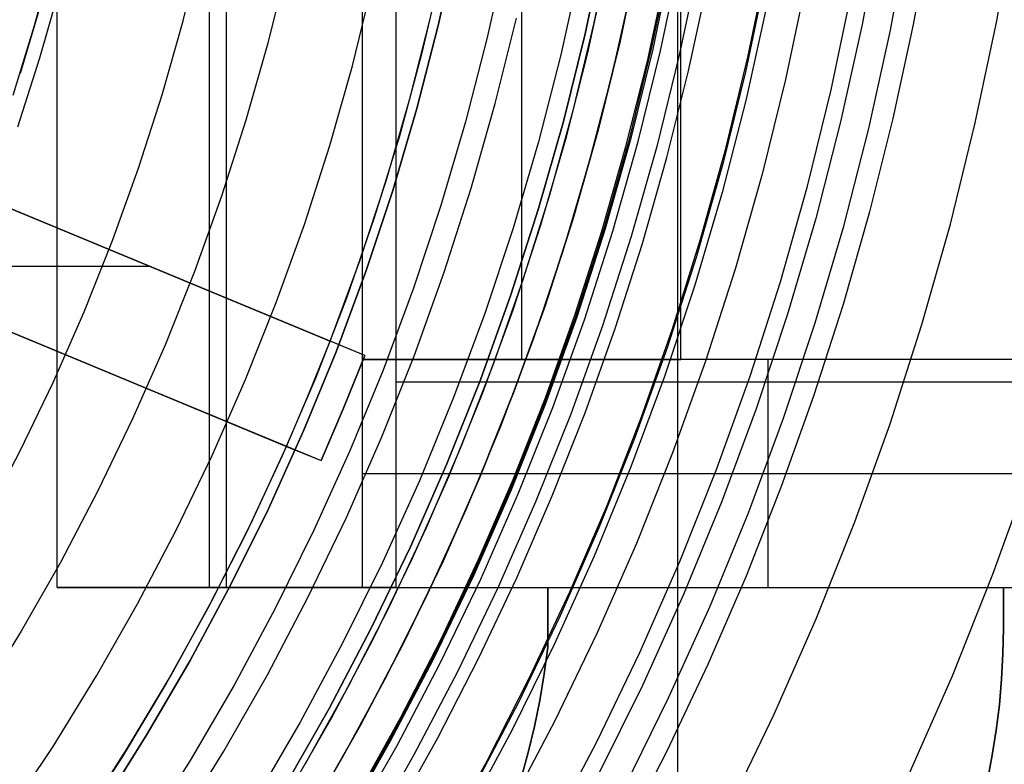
# Model space of a CAD drawing. Header units: millimetres. Extents: x 9001 to 10165, y -167 to 850.
# Tile 139 of 216: x 9608 to 9621, y 466 to 475. Entities that reach past the tile are written whole.
import ezdxf

# ---------------------------------------------------------------- set-up
doc = ezdxf.new("R2010")
doc.units = ezdxf.units.MM
for name, color, linetype in [('1', 7, 'Continuous'), ('COLOR EXT', 7, 'Continuous'), ('luz', 7, 'Continuous'), ('PLASTICO NEGRO', 7, 'Continuous')]:
    doc.layers.add(name, color=color, linetype=linetype)

msp = doc.modelspace()

# ---------------------------------------------------------------- linework, layer by layer
at = {"layer": '1', "color": 250, "true_color": 0x111111}
for p, q in [((9616.652, 541.189, 45.792), (9616.652, 424.503, 45.792)), ((9619.981, 476.534, 223.919), (9619.754, 475.286, 223.919)), ((9615.432, 475.163, 225.2), (9615.677, 476.33, 225.2)), ((9615.432, 475.163, 227.75), (9615.677, 476.33, 227.75)), ((9615.677, 476.33, 226.475), (9615.432, 475.163, 226.475)), ((9615.553, 475.307, 222.7), (9615.788, 476.452, 222.7)), ((9608.181, 475.273, 98.631), (9608.429, 476.199, 98.631)), ((9616.309, 474.963, 224.343), (9616.561, 476.16, 224.343)), ((9616.575, 476.157, 225.2), (9616.323, 474.96, 225.2)), ((9616.927, 476.089, 227.75), (9616.673, 474.88, 227.75)), ((9617.576, 474.855, 223.759), (9617.825, 476.069, 223.759)), ((9615.713, 476.063, 222.7), (9615.463, 474.913, 222.7)), ((9616.253, 474.801, 223.485), (9616.497, 475.934, 223.485)), ((9616.796, 474.675, 224.502), (9617.044, 475.826, 224.502)), ((9618.336, 475.819, 223.735), (9618.072, 474.561, 223.735)), ((9608.255, 475.528, 98.631), (9607.993, 474.639, 98.631)), ((9615.279, 474.17, 222.7), (9615.553, 475.307, 222.7)), ((9607.901, 474.356, 98.631), (9608.181, 475.273, 98.631)), ((9615.147, 474.006, 225.2), (9615.432, 475.163, 225.2)), ((9615.147, 474.006, 227.75), (9615.432, 475.163, 227.75)), ((9615.432, 475.163, 226.475), (9615.147, 474.006, 226.475)), ((9619.754, 475.286, 223.919), (9619.486, 474.047, 223.919)), ((9615.463, 474.913, 222.7), (9615.174, 473.772, 222.7)), ((9616.016, 473.775, 224.343), (9616.309, 474.963, 224.343)), ((9616.323, 474.96, 225.2), (9616.03, 473.772, 225.2)), ((9615.971, 473.677, 223.485), (9616.253, 474.801, 223.485)), ((9616.673, 474.88, 227.75), (9616.377, 473.68, 227.75)), ((9617.285, 473.651, 223.759), (9617.576, 474.855, 223.759)), ((9616.51, 473.532, 224.502), (9616.796, 474.675, 224.502)), ((9618.072, 474.561, 223.735), (9617.764, 473.313, 223.735)), ((9614.967, 473.043, 222.7), (9615.279, 474.17, 222.7)), ((9614.821, 472.859, 225.2), (9615.147, 474.006, 225.2)), ((9614.821, 472.859, 227.75), (9615.147, 474.006, 227.75)), ((9615.147, 474.006, 226.475), (9614.821, 472.859, 226.475)), ((9619.486, 474.047, 223.919), (9619.178, 472.817, 223.919)), ((9615.174, 473.772, 222.7), (9614.846, 472.642, 222.7)), ((9615.683, 472.599, 224.343), (9616.016, 473.775, 224.343)), ((9616.03, 473.772, 225.2), (9615.697, 472.595, 225.2)), ((9615.653, 472.562, 223.485), (9615.971, 473.677, 223.485)), ((9616.377, 473.68, 227.75), (9616.04, 472.491, 227.75)), ((9616.955, 472.456, 223.759), (9617.285, 473.651, 223.759)), ((9616.187, 472.4, 224.502), (9616.51, 473.532, 224.502)), ((9617.764, 473.313, 223.735), (9617.414, 472.076, 223.735)), ((9614.617, 471.928, 222.7), (9614.967, 473.043, 222.7)), ((9614.457, 471.724, 225.2), (9614.821, 472.859, 225.2)), ((9614.457, 471.724, 227.75), (9614.821, 472.859, 227.75)), ((9614.821, 472.859, 226.475), (9614.457, 471.724, 226.475)), ((9619.178, 472.817, 223.919), (9618.83, 471.598, 223.919)), ((9614.846, 472.642, 222.7), (9614.48, 471.524, 222.7)), ((9615.309, 471.434, 224.343), (9615.683, 472.599, 224.343)), ((9615.697, 472.595, 225.2), (9615.323, 471.43, 225.2)), ((9615.299, 471.458, 223.485), (9615.653, 472.562, 223.485)), ((9616.04, 472.491, 227.75), (9615.662, 471.314, 227.75)), ((9616.584, 471.274, 223.759), (9616.955, 472.456, 223.759)), ((9615.827, 471.279, 224.502), (9616.187, 472.4, 224.502)), ((9617.414, 472.076, 223.735), (9617.021, 470.852, 223.735)), ((9614.229, 470.825, 222.7), (9614.617, 471.928, 222.7)), ((9614.054, 470.603, 225.2), (9614.457, 471.724, 225.2)), ((9614.054, 470.603, 227.75), (9614.457, 471.724, 227.75)), ((9614.457, 471.724, 226.475), (9614.054, 470.603, 226.475)), ((9618.83, 471.598, 223.919), (9618.443, 470.391, 223.919)), ((9614.48, 471.524, 222.7), (9614.076, 470.418, 222.7)), ((9614.895, 470.284, 224.343), (9615.309, 471.434, 224.343)), ((9615.323, 471.43, 225.2), (9614.909, 470.278, 225.2)), ((9614.91, 470.367, 223.485), (9615.299, 471.458, 223.485)), ((9615.662, 471.314, 227.75), (9615.244, 470.151, 227.75)), ((9615.432, 470.171, 224.502), (9615.827, 471.279, 224.502)), ((9616.173, 470.105, 223.759), (9616.584, 471.274, 223.759)), ((9613.805, 469.735, 222.7), (9614.229, 470.825, 222.7)), ((9617.021, 470.852, 223.735), (9616.586, 469.642, 223.735)), ((9613.612, 469.496, 225.2), (9614.054, 470.603, 225.2)), ((9613.612, 469.496, 227.75), (9614.054, 470.603, 227.75)), ((9614.054, 470.603, 226.475), (9613.612, 469.496, 226.475)), ((9614.076, 470.418, 222.7), (9613.635, 469.327, 222.7)), ((9614.485, 469.29, 223.485), (9614.91, 470.367, 223.485)), ((9618.443, 470.391, 223.919), (9618.017, 469.197, 223.919)), ((9614.442, 469.148, 224.343), (9614.895, 470.284, 224.343)), ((9614.909, 470.278, 225.2), (9614.455, 469.142, 225.2)), ((9615.244, 470.151, 227.75), (9614.786, 469.004, 227.75)), ((9615, 469.076, 224.502), (9615.432, 470.171, 224.502)), ((9615.723, 468.95, 223.759), (9616.173, 470.105, 223.759)), ((9613.344, 468.661, 222.7), (9613.805, 469.735, 222.7)), ((9616.586, 469.642, 223.735), (9616.109, 468.449, 223.735)), ((9613.132, 468.405, 225.2), (9613.612, 469.496, 225.2)), ((9613.132, 468.405, 227.75), (9613.612, 469.496, 227.75)), ((9613.612, 469.496, 226.475), (9613.132, 468.405, 226.475)), ((9613.635, 469.327, 222.7), (9613.157, 468.252, 222.7)), ((9614.025, 468.227, 223.485), (9614.485, 469.29, 223.485)), ((9618.017, 469.197, 223.919), (9617.553, 468.018, 223.919)), ((9613.949, 468.028, 224.343), (9614.442, 469.148, 224.343)), ((9614.455, 469.142, 225.2), (9613.963, 468.022, 225.2)), ((9614.533, 467.997, 224.502), (9615, 469.076, 224.502)), ((9614.786, 469.004, 227.75), (9614.288, 467.872, 227.75)), ((9615.234, 467.811, 223.759), (9615.723, 468.95, 223.759)), ((9612.847, 467.602, 222.7), (9613.344, 468.661, 222.7)), ((9616.109, 468.449, 223.735), (9615.592, 467.272, 223.735)), ((9612.615, 467.331, 225.2), (9613.132, 468.405, 225.2)), ((9612.615, 467.331, 227.75), (9613.132, 468.405, 227.75)), ((9613.132, 468.405, 226.475), (9612.615, 467.331, 226.475)), ((9613.157, 468.252, 222.7), (9612.643, 467.194, 222.7)), ((9613.531, 467.18, 223.485), (9614.025, 468.227, 223.485)), ((9613.419, 466.926, 224.343), (9613.949, 468.028, 224.343)), ((9613.963, 468.022, 225.2), (9613.432, 466.92, 225.2)), ((9614.031, 466.933, 224.502), (9614.533, 467.997, 224.502)), ((9617.553, 468.018, 223.919), (9617.05, 466.856, 223.919)), ((9614.288, 467.872, 227.75), (9613.752, 466.759, 227.75)), ((9614.707, 466.69, 223.759), (9615.234, 467.811, 223.759)), ((9612.314, 466.562, 222.7), (9612.847, 467.602, 222.7)), ((9612.061, 466.275, 225.2), (9612.615, 467.331, 225.2)), ((9612.061, 466.275, 227.75), (9612.615, 467.331, 227.75)), ((9612.615, 467.331, 226.475), (9612.061, 466.275, 226.475)), ((9615.592, 467.272, 223.735), (9615.034, 466.114, 223.735)), ((9612.643, 467.194, 222.7), (9612.093, 466.153, 222.7)), ((9613.002, 466.151, 223.485), (9613.531, 467.18, 223.485)), ((9612.85, 465.843, 224.343), (9613.419, 466.926, 224.343)), ((9613.432, 466.92, 225.2), (9612.863, 465.836, 225.2)), ((9613.493, 465.888, 224.502), (9614.031, 466.933, 224.502)), ((9613.752, 466.759, 227.75), (9613.178, 465.664, 227.75)), ((9617.05, 466.856, 223.919), (9616.509, 465.711, 223.919)), ((9614.143, 465.587, 223.759), (9614.707, 466.69, 223.759)), ((9611.747, 465.539, 222.7), (9612.314, 466.562, 222.7)), ((9611.471, 465.24, 225.2), (9612.061, 466.275, 225.2)), ((9611.471, 465.24, 227.75), (9612.061, 466.275, 227.75)), ((9612.061, 466.275, 226.475), (9611.471, 465.24, 226.475)), ((9612.093, 466.153, 222.7), (9611.508, 465.132, 222.7)), ((9612.438, 465.14, 223.485), (9613.002, 466.151, 223.485)), ((9615.034, 466.114, 223.735), (9614.437, 464.976, 223.735)), ((9612.245, 464.781, 224.343), (9612.85, 465.843, 224.343)), ((9612.863, 465.836, 225.2), (9612.258, 464.773, 225.2)), ((9612.921, 464.861, 224.502), (9613.493, 465.888, 224.502)), ((9616.509, 465.711, 223.919), (9615.93, 464.585, 223.919)), ((9613.178, 465.664, 227.75), (9612.566, 464.591, 227.75)), ((9613.542, 464.503, 223.759), (9614.143, 465.587, 223.759))]:
    msp.add_line(p, q, dxfattribs=at)
at = {"layer": '1', "color": 7, "true_color": 0xf4f4f4}
for p, q in [((9608.48, 467.87, 231.75), (9608.48, 497.823, 231.75)), ((9610.488, 467.87, 231.75), (9610.488, 497.823, 231.75)), ((9610.711, 467.87, 257.25), (9610.711, 497.823, 257.25)), ((9612.942, 497.823, 282.75), (9612.942, 467.87, 282.75)), ((9612.495, 494.823, 231.75), (9612.495, 470.87, 231.75)), ((9614.595, 494.823, 255.75), (9614.595, 470.87, 255.75)), ((9616.695, 470.87, 279.75), (9616.695, 494.823, 279.75)), ((9612.495, 470.87, 231.75), (9612.495, 467.87, 231.75)), ((9612.495, 470.87, 231.75), (9612.496, 470.87, 231.75)), ((9623.194, 470.87, 266.799), (9612.496, 470.87, 231.75)), ((9612.496, 470.87, 231.75), (9616.695, 470.87, 279.75)), ((9619.821, 470.87, 255.75), (9614.595, 470.87, 255.75)), ((9642.536, 470.87, 279.75), (9616.695, 470.87, 279.75)), ((9617.845, 467.87, 249.274), (9617.845, 470.87, 249.274)), ((9643.512, 470.573, 282.75), (9612.942, 470.573, 282.75)), ((9612.495, 469.37, 231.75), (9623.194, 469.37, 266.799)), ((9608.48, 467.87, 231.75), (9612.495, 467.87, 231.75)), ((9612.942, 467.87, 282.75), (9608.48, 467.87, 231.75)), ((9610.711, 467.87, 257.25), (9620.279, 467.87, 257.25)), ((9612.495, 467.87, 231.75), (9623.194, 467.87, 266.799)), ((9612.942, 467.87, 282.75), (9614.942, 467.87, 282.75)), ((9614.942, 467.078, 279.75), (9614.942, 467.87, 279.75)), ((9614.942, 467.87, 279.75), (9620.942, 467.87, 279.75)), ((9614.942, 467.87, 282.75), (9614.942, 467.078, 282.75)), ((9614.942, 467.87, 282.75), (9614.942, 467.87, 279.75)), ((9614.942, 467.078, 281.25), (9614.942, 467.87, 281.25)), ((9620.942, 467.87, 279.75), (9620.942, 467.331, 279.75)), ((9620.942, 467.331, 282.75), (9620.942, 467.87, 282.75)), ((9620.942, 467.87, 282.75), (9642.536, 467.87, 282.75)), ((9620.942, 467.87, 279.75), (9620.942, 467.87, 282.75)), ((9620.942, 467.87, 281.25), (9620.942, 467.331, 281.25)), ((9620.942, 467.6, 279.75), (9620.942, 467.6, 282.75)), ((9614.942, 467.474, 279.75), (9614.942, 467.474, 282.75)), ((9620.942, 467.331, 279.75), (9620.936, 466.995, 279.75)), ((9620.936, 466.995, 282.75), (9620.942, 467.331, 282.75)), ((9620.942, 467.331, 281.25), (9620.936, 466.995, 281.25)), ((9620.942, 467.331, 282.75), (9620.942, 467.331, 279.75)), ((9614.895, 466.729, 279.75), (9614.942, 467.078, 279.75)), ((9614.942, 467.078, 282.75), (9614.895, 466.729, 282.75)), ((9614.895, 466.729, 281.25), (9614.942, 467.078, 281.25)), ((9614.942, 467.078, 279.75), (9614.942, 467.078, 282.75)), ((9620.936, 466.995, 279.75), (9620.919, 466.659, 279.75)), ((9620.919, 466.659, 282.75), (9620.936, 466.995, 282.75)), ((9620.936, 466.995, 281.25), (9620.919, 466.659, 281.25)), ((9614.837, 466.382, 279.75), (9614.895, 466.729, 279.75)), ((9614.895, 466.729, 282.75), (9614.837, 466.382, 282.75)), ((9614.837, 466.382, 281.25), (9614.895, 466.729, 281.25)), ((9620.919, 466.659, 279.75), (9620.889, 466.324, 279.75)), ((9620.889, 466.324, 282.75), (9620.919, 466.659, 282.75)), ((9620.919, 466.659, 281.25), (9620.889, 466.324, 281.25)), ((9614.766, 466.037, 279.75), (9614.837, 466.382, 279.75)), ((9614.837, 466.382, 282.75), (9614.766, 466.037, 282.75)), ((9614.766, 466.037, 281.25), (9614.837, 466.382, 281.25)), ((9620.889, 466.324, 279.75), (9620.848, 465.99, 279.75)), ((9620.848, 465.99, 282.75), (9620.889, 466.324, 282.75)), ((9620.889, 466.324, 281.25), (9620.848, 465.99, 281.25)), ((9614.684, 465.695, 279.75), (9614.766, 466.037, 279.75)), ((9614.766, 466.037, 282.75), (9614.684, 465.695, 282.75)), ((9614.684, 465.695, 281.25), (9614.766, 466.037, 281.25)), ((9620.848, 465.99, 279.75), (9620.796, 465.658, 279.75)), ((9620.796, 465.658, 282.75), (9620.848, 465.99, 282.75)), ((9620.848, 465.99, 281.25), (9620.796, 465.658, 281.25)), ((9614.59, 465.356, 279.75), (9614.684, 465.695, 279.75)), ((9614.684, 465.695, 282.75), (9614.59, 465.356, 282.75)), ((9614.59, 465.356, 281.25), (9614.684, 465.695, 281.25)), ((9620.796, 465.658, 279.75), (9620.732, 465.327, 279.75)), ((9620.732, 465.327, 282.75), (9620.796, 465.658, 282.75)), ((9620.796, 465.658, 281.25), (9620.732, 465.327, 281.25))]:
    msp.add_line(p, q, dxfattribs=at)
at = {"layer": 'COLOR EXT', "color": 30, "true_color": 0xff8d00}
for p, q in [((9616.141, 476.249, 29.562), (9615.893, 475.067, 29.562)), ((9615.893, 475.067, 25.412), (9616.141, 476.249, 25.412)), ((9613.536, 475.987, 29.562), (9613.28, 474.895, 29.562)), ((9615.793, 474.642, 21.262), (9616.057, 475.826, 21.262)), ((9613.13, 474.323, 19.162), (9613.407, 475.414, 19.162)), ((9613.13, 474.323, 24.362), (9613.407, 475.414, 24.362)), ((9612.075, 471.114, 21.412), (9602.14, 475.23, 21.412)), ((9615.893, 475.067, 29.562), (9615.604, 473.894, 29.562)), ((9615.604, 473.894, 25.412), (9615.893, 475.067, 25.412)), ((9613.28, 474.895, 29.562), (9612.987, 473.812, 29.562)), ((9615.488, 473.467, 21.262), (9615.793, 474.642, 21.262)), ((9603.988, 474.464, 26.562), (9612.075, 471.114, 26.562)), ((9612.816, 473.241, 19.162), (9613.13, 474.323, 19.162)), ((9612.816, 473.241, 24.362), (9613.13, 474.323, 24.362)), ((9612.531, 470.925, 16.262), (9605.144, 473.985, 16.262)), ((9615.604, 473.894, 29.562), (9615.274, 472.731, 29.562)), ((9615.274, 472.731, 25.412), (9615.604, 473.894, 25.412)), ((9601.566, 473.844, 21.412), (9611.501, 469.728, 21.412)), ((9612.987, 473.812, 29.562), (9612.656, 472.74, 29.562)), ((9615.142, 472.304, 21.262), (9615.488, 473.467, 21.262)), ((9612.464, 472.171, 19.162), (9612.816, 473.241, 19.162)), ((9612.464, 472.171, 24.362), (9612.816, 473.241, 24.362)), ((9611.501, 469.728, 26.562), (9603.414, 473.078, 26.562)), ((9612.656, 472.74, 29.562), (9612.289, 471.68, 29.562)), ((9615.274, 472.731, 29.562), (9614.905, 471.581, 29.562)), ((9614.905, 471.581, 25.412), (9615.274, 472.731, 25.412)), ((9604.57, 472.6, 16.262), (9611.957, 469.54, 16.262)), ((9614.756, 471.153, 21.262), (9615.142, 472.304, 21.262)), ((9609.705, 472.096, 26.562), (9605.785, 472.096, 26.562)), ((9612.075, 471.114, 19.162), (9612.464, 472.171, 19.162)), ((9612.075, 471.114, 24.362), (9612.464, 472.171, 24.362)), ((9612.289, 471.68, 29.562), (9611.885, 470.634, 29.562)), ((9614.905, 471.581, 29.562), (9614.496, 470.444, 29.562)), ((9614.496, 470.444, 25.412), (9614.905, 471.581, 25.412)), ((9614.331, 470.017, 21.262), (9614.756, 471.153, 21.262)), ((9611.796, 470.418, 26.562), (9612.075, 471.114, 26.562)), ((9612.075, 471.114, 26.562), (9612.075, 471.114, 19.162)), ((9612.531, 470.925, 19.162), (9612.075, 471.114, 19.162)), ((9612.531, 470.925, 16.262), (9612.252, 470.229, 16.262)), ((9612.252, 470.229, 19.162), (9612.531, 470.925, 19.162)), ((9612.531, 470.925, 17.712), (9612.252, 470.229, 17.712)), ((9612.531, 470.925, 19.162), (9612.531, 470.925, 16.262)), ((9611.885, 470.634, 29.562), (9611.445, 469.602, 29.562)), ((9611.501, 469.728, 26.562), (9611.796, 470.418, 26.562)), ((9614.496, 470.444, 29.562), (9614.048, 469.322, 29.562)), ((9614.048, 469.322, 25.412), (9614.496, 470.444, 25.412)), ((9612.252, 470.229, 16.262), (9611.957, 469.54, 16.262)), ((9611.957, 469.54, 19.162), (9612.252, 470.229, 19.162)), ((9612.252, 470.229, 17.712), (9611.957, 469.54, 17.712)), ((9612.252, 470.229, 19.162), (9612.252, 470.229, 16.262)), ((9613.866, 468.896, 21.262), (9614.331, 470.017, 21.262)), ((9611.029, 468.706, 19.162), (9611.501, 469.728, 19.162)), ((9611.029, 468.706, 24.362), (9611.501, 469.728, 24.362)), ((9611.501, 469.728, 19.162), (9611.957, 469.54, 19.162)), ((9611.501, 469.728, 19.162), (9611.501, 469.728, 26.562)), ((9611.445, 469.602, 29.562), (9610.97, 468.585, 29.562)), ((9611.957, 469.54, 16.262), (9611.957, 469.54, 19.162)), ((9614.048, 469.322, 29.562), (9613.562, 468.216, 29.562)), ((9613.562, 468.216, 25.412), (9614.048, 469.322, 25.412)), ((9613.363, 467.791, 21.262), (9613.866, 468.896, 21.262)), ((9610.521, 467.701, 19.162), (9611.029, 468.706, 19.162)), ((9610.521, 467.701, 24.362), (9611.029, 468.706, 24.362)), ((9610.97, 468.585, 29.562), (9610.46, 467.586, 29.562)), ((9613.562, 468.216, 29.562), (9613.037, 467.127, 29.562)), ((9613.037, 467.127, 25.412), (9613.562, 468.216, 25.412)), ((9612.821, 466.705, 21.262), (9613.363, 467.791, 21.262)), ((9609.979, 466.714, 19.162), (9610.521, 467.701, 19.162)), ((9609.979, 466.714, 24.362), (9610.521, 467.701, 24.362)), ((9610.46, 467.586, 29.562), (9609.916, 466.605, 29.562)), ((9613.037, 467.127, 29.562), (9612.476, 466.057, 29.562)), ((9612.476, 466.057, 25.412), (9613.037, 467.127, 25.412)), ((9609.916, 466.605, 29.562), (9609.338, 465.644, 29.562)), ((9609.402, 465.746, 19.162), (9609.979, 466.714, 19.162)), ((9609.402, 465.746, 24.362), (9609.979, 466.714, 24.362)), ((9612.243, 465.638, 21.262), (9612.821, 466.705, 21.262)), ((9612.476, 466.057, 29.562), (9611.878, 465.008, 29.562)), ((9611.878, 465.008, 25.412), (9612.476, 466.057, 25.412)), ((9608.793, 464.799, 19.162), (9609.402, 465.746, 19.162)), ((9608.793, 464.799, 24.362), (9609.402, 465.746, 24.362)), ((9609.338, 465.644, 29.562), (9608.728, 464.702, 29.562)), ((9611.628, 464.592, 21.262), (9612.243, 465.638, 21.262))]:
    msp.add_line(p, q, dxfattribs=at)
at = {"layer": 'luz', "color": 7, "true_color": 0xffffff}
for p, q in [((9620.855, 475.334, -23.117), (9621.091, 476.688, -23.117)), ((9610.139, 475.332, -21.158), (9610.382, 476.316, -21.158)), ((9616.426, 474.936, -22.669), (9616.678, 476.137, -22.669)), ((9611.506, 476.059, -20.851), (9611.254, 475.037, -20.851)), ((9617.811, 475.92, -22.362), (9617.55, 474.68, -22.362)), ((9608.252, 474.844, -20.433), (9608.512, 475.763, -20.433)), ((9612.368, 474.742, -20.543), (9612.63, 475.803, -20.543)), ((9618.674, 474.423, -22.054), (9618.943, 475.702, -22.054)), ((9609.863, 474.357, -21.158), (9610.139, 475.332, -21.158)), ((9614.25, 474.243, -21.606), (9614.528, 475.369, -21.606)), ((9620.572, 473.99, -23.117), (9620.855, 475.334, -23.117)), ((9611.254, 475.037, -20.851), (9610.966, 474.024, -20.851)), ((9616.132, 473.745, -22.669), (9616.426, 474.936, -22.669)), ((9607.96, 473.935, -20.433), (9608.252, 474.844, -20.433)), ((9612.07, 473.691, -20.543), (9612.368, 474.742, -20.543)), ((9617.55, 474.68, -22.362), (9617.247, 473.45, -22.362)), ((9618.361, 473.154, -22.054), (9618.674, 474.423, -22.054)), ((9609.553, 473.393, -21.158), (9609.863, 474.357, -21.158)), ((9613.934, 473.127, -21.606), (9614.25, 474.243, -21.606)), ((9610.966, 474.024, -20.851), (9610.645, 473.022, -20.851)), ((9620.244, 472.656, -23.117), (9620.572, 473.99, -23.117)), ((9615.798, 472.564, -22.669), (9616.132, 473.745, -22.669)), ((9611.736, 472.65, -20.543), (9612.07, 473.691, -20.543)), ((9609.21, 472.44, -21.158), (9609.553, 473.393, -21.158)), ((9617.247, 473.45, -22.362), (9616.901, 472.231, -22.362)), ((9613.579, 472.023, -21.606), (9613.934, 473.127, -21.606)), ((9618.005, 471.897, -22.054), (9618.361, 473.154, -22.054)), ((9610.645, 473.022, -20.851), (9610.288, 472.031, -20.851)), ((9611.366, 471.622, -20.543), (9611.736, 472.65, -20.543)), ((9619.869, 471.334, -23.117), (9620.244, 472.656, -23.117)), ((9608.835, 471.499, -21.158), (9609.21, 472.44, -21.158)), ((9615.423, 471.396, -22.669), (9615.798, 472.564, -22.669)), ((9616.901, 472.231, -22.362), (9616.514, 471.024, -22.362)), ((9610.288, 472.031, -20.851), (9609.898, 471.053, -20.851)), ((9613.187, 470.931, -21.606), (9613.579, 472.023, -21.606)), ((9617.606, 470.653, -22.054), (9618.005, 471.897, -22.054)), ((9610.961, 470.607, -20.543), (9611.366, 471.622, -20.543)), ((9608.427, 470.571, -21.158), (9608.835, 471.499, -21.158)), ((9615.007, 470.241, -22.669), (9615.423, 471.396, -22.669)), ((9619.449, 470.026, -23.117), (9619.869, 471.334, -23.117)), ((9609.898, 471.053, -20.851), (9609.474, 470.089, -20.851)), ((9616.514, 471.024, -22.362), (9616.085, 469.832, -22.362)), ((9612.757, 469.854, -21.606), (9613.187, 470.931, -21.606)), ((9617.163, 469.423, -22.054), (9617.606, 470.653, -22.054)), ((9607.987, 469.658, -21.158), (9608.427, 470.571, -21.158)), ((9610.521, 469.607, -20.543), (9610.961, 470.607, -20.543)), ((9614.552, 469.101, -22.669), (9615.007, 470.241, -22.669)), ((9609.474, 470.089, -20.851), (9609.017, 469.14, -20.851)), ((9618.984, 468.733, -23.117), (9619.449, 470.026, -23.117)), ((9612.29, 468.792, -21.606), (9612.757, 469.854, -21.606)), ((9616.085, 469.832, -22.362), (9615.616, 468.656, -22.362)), ((9607.517, 468.761, -21.158), (9607.987, 469.658, -21.158)), ((9610.047, 468.622, -20.543), (9610.521, 469.607, -20.543)), ((9616.679, 468.21, -22.054), (9617.163, 469.423, -22.054)), ((9620.804, 468.042, -24.18), (9621.292, 469.399, -24.18)), ((9609.017, 469.14, -20.851), (9608.528, 468.208, -20.851)), ((9614.059, 467.978, -22.669), (9614.552, 469.101, -22.669)), ((9611.787, 467.747, -21.606), (9612.29, 468.792, -21.606)), ((9618.475, 467.457, -23.117), (9618.984, 468.733, -23.117)), ((9609.539, 467.655, -20.543), (9610.047, 468.622, -20.543)), ((9615.616, 468.656, -22.362), (9615.106, 467.496, -22.362)), ((9608.528, 468.208, -20.851), (9608.007, 467.293, -20.851)), ((9616.153, 467.014, -22.054), (9616.679, 468.21, -22.054)), ((9620.27, 466.704, -24.18), (9620.804, 468.042, -24.18)), ((9613.526, 466.872, -22.669), (9614.059, 467.978, -22.669)), ((9608.999, 466.705, -20.543), (9609.539, 467.655, -20.543)), ((9611.248, 466.72, -21.606), (9611.787, 467.747, -21.606)), ((9615.106, 467.496, -22.362), (9614.556, 466.354, -22.362)), ((9617.922, 466.199, -23.117), (9618.475, 467.457, -23.117)), ((9608.007, 467.293, -20.851), (9607.454, 466.397, -20.851)), ((9615.586, 465.836, -22.054), (9616.153, 467.014, -22.054)), ((9612.956, 465.786, -22.669), (9613.526, 466.872, -22.669)), ((9608.425, 465.775, -20.543), (9608.999, 466.705, -20.543)), ((9610.673, 465.712, -21.606), (9611.248, 466.72, -21.606)), ((9619.69, 465.385, -24.18), (9620.27, 466.704, -24.18)), ((9614.556, 466.354, -22.362), (9613.967, 465.232, -22.362)), ((9617.325, 464.961, -23.117), (9617.922, 466.199, -23.117)), ((9614.979, 464.679, -22.054), (9615.586, 465.836, -22.054)), ((9607.82, 464.865, -20.543), (9608.425, 465.775, -20.543)), ((9610.065, 464.725, -21.606), (9610.673, 465.712, -21.606)), ((9612.348, 464.72, -22.669), (9612.956, 465.786, -22.669))]:
    msp.add_line(p, q, dxfattribs=at)
at = {"layer": 'PLASTICO NEGRO', "color": 254, "true_color": 0xcad1ee}
for p, q in [((9619.321, 476.579, 33.562), (9619.083, 475.287, 33.562)), ((9619.455, 475.211, 35.062), (9619.696, 476.517, 35.062)), ((9613.498, 475.27, 29.562), (9613.741, 476.369, 29.562)), ((9613.741, 476.369, 31.062), (9613.498, 475.27, 31.062)), ((9613.741, 476.369, 29.562), (9613.498, 475.27, 29.562)), ((9614.392, 476.237, 31.315), (9614.144, 475.115, 31.315)), ((9615.368, 476.039, 30.194), (9615.113, 474.884, 30.194)), ((9617.827, 475.541, 34.431), (9617.554, 474.301, 34.431)), ((9613.218, 474.179, 29.562), (9613.498, 475.27, 29.562)), ((9613.498, 475.27, 31.062), (9613.218, 474.179, 31.062)), ((9613.498, 475.27, 29.562), (9613.218, 474.179, 29.562)), ((9619.083, 475.287, 33.562), (9618.799, 474.004, 33.562)), ((9619.169, 473.915, 35.062), (9619.455, 475.211, 35.062)), ((9614.144, 475.115, 31.315), (9613.858, 474.002, 31.315)), ((9615.113, 474.884, 30.194), (9614.819, 473.738, 30.194)), ((9617.554, 474.301, 34.431), (9617.237, 473.071, 34.431)), ((9612.9, 473.099, 29.562), (9613.218, 474.179, 29.562)), ((9613.218, 474.179, 31.062), (9612.9, 473.099, 31.062)), ((9613.218, 474.179, 29.562), (9612.9, 473.099, 29.562)), ((9613.858, 474.002, 31.315), (9613.534, 472.9, 31.315)), ((9618.799, 474.004, 33.562), (9618.472, 472.731, 33.562)), ((9618.839, 472.63, 35.062), (9619.169, 473.915, 35.062)), ((9614.819, 473.738, 30.194), (9614.485, 472.602, 30.194)), ((9612.545, 472.03, 29.562), (9612.9, 473.099, 29.562)), ((9612.9, 473.099, 31.062), (9612.545, 472.03, 31.062)), ((9612.9, 473.099, 29.562), (9612.545, 472.03, 29.562)), ((9617.237, 473.071, 34.431), (9616.879, 471.853, 34.431)), ((9613.534, 472.9, 31.315), (9613.171, 471.81, 31.315)), ((9618.472, 472.731, 33.562), (9618.101, 471.47, 33.562)), ((9614.485, 472.602, 30.194), (9614.112, 471.479, 30.194)), ((9618.464, 471.356, 35.062), (9618.839, 472.63, 35.062)), ((9612.153, 470.974, 29.562), (9612.545, 472.03, 29.562)), ((9612.545, 472.03, 31.062), (9612.153, 470.974, 31.062)), ((9612.545, 472.03, 29.562), (9612.153, 470.974, 29.562)), ((9613.171, 471.81, 31.315), (9612.772, 470.732, 31.315)), ((9616.879, 471.853, 34.431), (9616.479, 470.647, 34.431)), ((9614.112, 471.479, 30.194), (9613.7, 470.37, 30.194)), ((9618.101, 471.47, 33.562), (9617.687, 470.223, 33.562)), ((9618.045, 470.097, 35.062), (9618.464, 471.356, 35.062)), ((9611.725, 469.933, 29.562), (9612.153, 470.974, 29.562)), ((9612.153, 470.974, 31.062), (9611.725, 469.933, 31.062)), ((9612.153, 470.974, 29.562), (9611.725, 469.933, 29.562)), ((9612.772, 470.732, 31.315), (9612.335, 469.67, 31.315)), ((9616.479, 470.647, 34.431), (9616.037, 469.457, 34.431)), ((9613.7, 470.37, 30.194), (9613.25, 469.275, 30.194)), ((9617.687, 470.223, 33.562), (9617.23, 468.991, 33.562)), ((9617.584, 468.852, 35.062), (9618.045, 470.097, 35.062)), ((9611.262, 468.906, 29.562), (9611.725, 469.933, 29.562)), ((9611.725, 469.933, 31.062), (9611.262, 468.906, 31.062)), ((9611.725, 469.933, 29.562), (9611.262, 468.906, 29.562)), ((9612.335, 469.67, 31.315), (9611.862, 468.623, 31.315)), ((9616.037, 469.457, 34.431), (9615.554, 468.282, 34.431)), ((9613.25, 469.275, 30.194), (9612.763, 468.197, 30.194)), ((9617.23, 468.991, 33.562), (9616.73, 467.775, 33.562)), ((9610.763, 467.897, 29.562), (9611.262, 468.906, 29.562)), ((9611.262, 468.906, 31.062), (9610.763, 467.897, 31.062)), ((9611.262, 468.906, 29.562), (9610.763, 467.897, 29.562)), ((9617.079, 467.624, 35.062), (9617.584, 468.852, 35.062)), ((9611.862, 468.623, 31.315), (9611.353, 467.592, 31.315)), ((9612.763, 468.197, 30.194), (9612.239, 467.136, 30.194)), ((9615.554, 468.282, 34.431), (9615.031, 467.125, 34.431)), ((9610.23, 466.905, 29.562), (9610.763, 467.897, 29.562)), ((9610.763, 467.897, 31.062), (9610.23, 466.905, 31.062)), ((9610.763, 467.897, 29.562), (9610.23, 466.905, 29.562)), ((9616.73, 467.775, 33.562), (9616.189, 466.577, 33.562)), ((9611.353, 467.592, 31.315), (9610.809, 466.58, 31.315)), ((9616.533, 466.415, 35.062), (9617.079, 467.624, 35.062)), ((9612.239, 467.136, 30.194), (9611.679, 466.093, 30.194)), ((9615.031, 467.125, 34.431), (9614.469, 465.986, 34.431)), ((9609.662, 465.932, 29.562), (9610.23, 466.905, 29.562)), ((9610.23, 466.905, 31.062), (9609.662, 465.932, 31.062)), ((9610.23, 466.905, 29.562), (9609.662, 465.932, 29.562)), ((9610.809, 466.58, 31.315), (9610.23, 465.588, 31.315)), ((9616.189, 466.577, 33.562), (9615.607, 465.399, 33.562)), ((9615.945, 465.225, 35.062), (9616.533, 466.415, 35.062)), ((9611.679, 466.093, 30.194), (9611.083, 465.071, 30.194)), ((9614.469, 465.986, 34.431), (9613.867, 464.867, 34.431)), ((9609.062, 464.98, 29.562), (9609.662, 465.932, 29.562)), ((9609.662, 465.932, 31.062), (9609.062, 464.98, 31.062)), ((9609.662, 465.932, 29.562), (9609.062, 464.98, 29.562)), ((9610.23, 465.588, 31.315), (9609.618, 464.616, 31.315))]:
    msp.add_line(p, q, dxfattribs=at)

doc.saveas('drawing.dxf')
